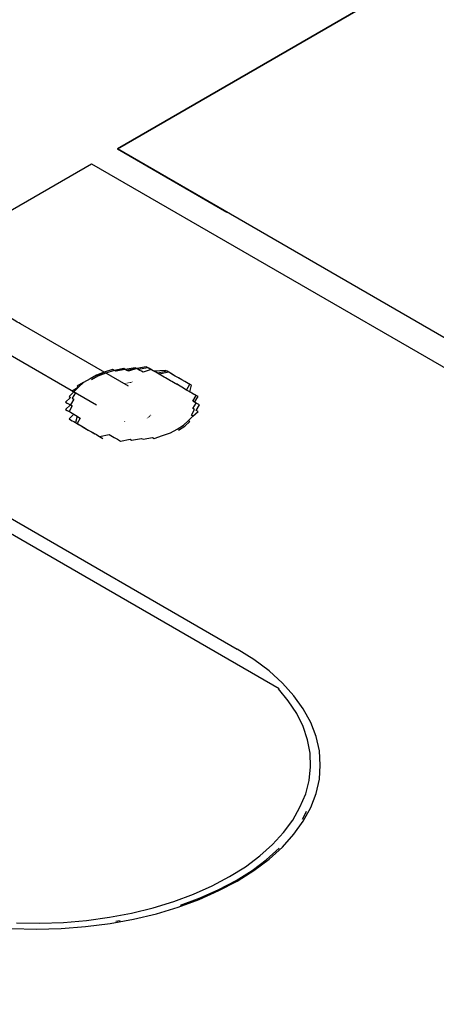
# Model space of a CAD drawing. Header units: millimetres. Extents: x 335 to 91625, y -1 to 84.
# Tile 43 of 62: x 409.98 to 411.29, y 7.18 to 10.28. Entities that reach past the tile are written whole.
import ezdxf

# ---------------------------------------------------------------- set-up
doc = ezdxf.new("R2010")
doc.units = ezdxf.units.MM
doc.header["$MEASUREMENT"] = 0

msp = doc.modelspace()

# ---------------------------------------------------------------- hatches: boundary and pattern name
at = {"linetype": 'Continuous'}
for points in [[(410.3271, 9.1376), (410.3051, 9.1366), (410.3051, 9.1366), (410.3361, 9.1426), (410.3361, 9.1426), (410.3361, 9.1426)], [(410.3081, 9.0146), (410.3051, 9.0186), (410.3051, 9.0186), (410.3101, 9.0166), (410.3101, 9.0166)], [(410.3681, 9.0256), (410.3711, 9.0276), (410.3711, 9.0276), (410.3711, 9.0276), (410.3711, 9.0276)], [(410.3881, 9.0316), (410.3911, 9.0396), (410.3761, 9.0246), (410.3961, 9.0366), (410.3961, 9.0366), (410.3961, 9.0366)], [(410.4601, 8.9896), (410.4671, 8.9956), (410.4671, 8.9956), (410.4671, 8.9956), (410.4671, 8.9956)]]:
    msp.add_hatch(color=256, dxfattribs=at).paths.add_polyline_path(points)

# ---------------------------------------------------------------- linework, layer by layer
at = {"color": 7}
for p, q in [((410.2851, 9.8746), (413.7351, 11.8666)), ((413.7351, 11.8666), (410.2851, 9.8746)), ((414.8671, 7.2286), (410.2851, 9.8746)), ((410.2851, 9.8746), (410.6301, 9.6756)), ((406.7731, 7.8476), (410.2041, 9.8276)), ((410.2041, 9.8276), (414.7861, 7.1826)), ((410.3201, 9.1276), (409.9801, 9.3236)), ((409.8791, 9.2656), (410.2191, 9.0686)), ((410.4781, 9.1306), (410.4671, 9.1366)), ((410.2041, 8.9836), (410.2141, 8.9776))]:
    msp.add_line(p, q, dxfattribs=at)
at = {"color": 8}
for p, q in [((410.6621, 8.2996), (409.6301, 8.8956)), ((410.7941, 8.1756), (409.9131, 8.6836))]:
    msp.add_line(p, q, dxfattribs=at)
at = {"color": 7}
for points in [[(409.9801, 9.3236), (409.9751, 9.3266), (409.9751, 9.3266), (409.9701, 9.3296), (409.9701, 9.3296), (409.9651, 9.3326), (409.9601, 9.3356), (409.9601, 9.3356), (409.9601, 9.3356), (409.9551, 9.3386), (409.9551, 9.3386), (409.9551, 9.3386), (409.9501, 9.3416), (409.9501, 9.3416), (409.9501, 9.3416), (409.9501, 9.3416), (409.9501, 9.3416), (409.9501, 9.3416)], [(410.4781, 9.1536), (410.4671, 9.1596), (410.4521, 9.1686), (410.4421, 9.1746), (410.4121, 9.1686), (410.3961, 9.1776), (410.3861, 9.1836), (410.3761, 9.1886), (410.3461, 9.1836), (410.3411, 9.1856), (410.3101, 9.1806), (410.3051, 9.1836), (410.2751, 9.1776), (410.2701, 9.1806), (410.2441, 9.1716), (410.2441, 9.1716), (410.2191, 9.1626), (410.2191, 9.1626), (410.1991, 9.1506), (410.1781, 9.1396), (410.1781, 9.1396), (410.1631, 9.1246), (410.1631, 9.1246), (410.1481, 9.1096), (410.1531, 9.1066), (410.1431, 9.0896), (410.1481, 9.0866), (410.1381, 9.0686), (410.1431, 9.0656), (410.1331, 9.0486), (410.1431, 9.0426), (410.1531, 9.0366), (410.1681, 9.0276), (410.1581, 9.0106), (410.1681, 9.0046), (410.1831, 8.9956), (410.1931, 8.9896), (410.2041, 8.9836), (410.2191, 8.9756), (410.2291, 8.9696), (410.2591, 8.9756), (410.2751, 8.9666), (410.2851, 8.9606), (410.2951, 8.9546), (410.3251, 8.9606), (410.3301, 8.9576), (410.3611, 8.9636), (410.3661, 8.9606), (410.3961, 8.9666), (410.4011, 8.9636), (410.4271, 8.9726), (410.4271, 8.9726), (410.4521, 8.9806), (410.4521, 8.9806), (410.4731, 8.9926), (410.4931, 9.0046), (410.4931, 9.0046), (410.5081, 9.0186), (410.5081, 9.0186), (410.5231, 9.0336), (410.5181, 9.0366), (410.5281, 9.0546), (410.5231, 9.0576), (410.5331, 9.0746), (410.5281, 9.0776), (410.5391, 9.0956), (410.5281, 9.1016), (410.5181, 9.1066), (410.5031, 9.1156), (410.5131, 9.1336), (410.5031, 9.1396), (410.4881, 9.1476), (410.4781, 9.1536)], [(410.4781, 9.1536), (410.4671, 9.1596), (410.4521, 9.1686), (410.4421, 9.1746), (410.4121, 9.1686), (410.3961, 9.1776), (410.3861, 9.1836), (410.3761, 9.1886), (410.3461, 9.1836), (410.3411, 9.1856), (410.3101, 9.1806), (410.3051, 9.1836), (410.2751, 9.1776), (410.2701, 9.1806), (410.2441, 9.1716), (410.2441, 9.1716), (410.2191, 9.1626), (410.2191, 9.1626), (410.1991, 9.1506), (410.1781, 9.1396), (410.1781, 9.1396), (410.1631, 9.1246), (410.1631, 9.1246), (410.1481, 9.1096), (410.1531, 9.1066), (410.1431, 9.0896), (410.1481, 9.0866), (410.1381, 9.0686), (410.1431, 9.0656), (410.1331, 9.0486), (410.1431, 9.0426), (410.1531, 9.0366), (410.1681, 9.0276), (410.1581, 9.0106), (410.1681, 9.0046), (410.1831, 8.9956), (410.1931, 8.9896), (410.2041, 8.9836), (410.2191, 8.9756), (410.2291, 8.9696), (410.2591, 8.9756), (410.2751, 8.9666), (410.2851, 8.9606), (410.2951, 8.9546), (410.3251, 8.9606), (410.3301, 8.9576), (410.3611, 8.9636), (410.3661, 8.9606), (410.3961, 8.9666), (410.4011, 8.9636), (410.4271, 8.9726), (410.4271, 8.9726), (410.4521, 8.9806), (410.4521, 8.9806), (410.4731, 8.9926), (410.4931, 9.0046), (410.4931, 9.0046), (410.5081, 9.0186), (410.5081, 9.0186), (410.5231, 9.0336), (410.5181, 9.0366), (410.5281, 9.0546), (410.5231, 9.0576), (410.5331, 9.0746), (410.5281, 9.0776), (410.5391, 9.0956), (410.5281, 9.1016), (410.5181, 9.1066), (410.5031, 9.1156), (410.5131, 9.1336), (410.5031, 9.1396), (410.4881, 9.1476), (410.4781, 9.1536)], [(410.4781, 9.1536), (410.4671, 9.1596), (410.4521, 9.1686), (410.4421, 9.1746), (410.4121, 9.1686), (410.3961, 9.1776), (410.3861, 9.1836), (410.3761, 9.1886), (410.3461, 9.1836), (410.3411, 9.1856), (410.3101, 9.1806), (410.3051, 9.1836), (410.2751, 9.1776), (410.2701, 9.1806), (410.2441, 9.1716), (410.2441, 9.1716), (410.2191, 9.1626), (410.2191, 9.1626), (410.1991, 9.1506), (410.1781, 9.1396), (410.1781, 9.1396), (410.1631, 9.1246), (410.1631, 9.1246), (410.1481, 9.1096), (410.1531, 9.1066), (410.1431, 9.0896), (410.1481, 9.0866), (410.1381, 9.0686), (410.1431, 9.0656), (410.1331, 9.0486), (410.1431, 9.0426), (410.1531, 9.0366), (410.1681, 9.0276), (410.1581, 9.0106), (410.1681, 9.0046), (410.1831, 8.9956), (410.1931, 8.9896), (410.2041, 8.9836), (410.2191, 8.9756), (410.2291, 8.9696), (410.2591, 8.9756), (410.2751, 8.9666), (410.2851, 8.9606), (410.2951, 8.9546), (410.3251, 8.9606), (410.3301, 8.9576), (410.3611, 8.9636), (410.3661, 8.9606), (410.3961, 8.9666), (410.4011, 8.9636), (410.4271, 8.9726), (410.4271, 8.9726), (410.4521, 8.9806), (410.4521, 8.9806), (410.4731, 8.9926), (410.4931, 9.0046), (410.4931, 9.0046), (410.5081, 9.0186), (410.5081, 9.0186), (410.5231, 9.0336), (410.5181, 9.0366), (410.5281, 9.0546), (410.5231, 9.0576), (410.5331, 9.0746), (410.5281, 9.0776), (410.5391, 9.0956), (410.5281, 9.1016), (410.5181, 9.1066), (410.5031, 9.1156), (410.5131, 9.1336), (410.5031, 9.1396), (410.4881, 9.1476), (410.4781, 9.1536)], [(410.4781, 9.1536), (410.4671, 9.1596), (410.4521, 9.1686), (410.4421, 9.1746), (410.4121, 9.1686), (410.3961, 9.1776), (410.3861, 9.1836), (410.3761, 9.1886), (410.3461, 9.1836), (410.3411, 9.1856), (410.3101, 9.1806), (410.3051, 9.1836), (410.2751, 9.1776), (410.2701, 9.1806), (410.2441, 9.1716), (410.2441, 9.1716), (410.2191, 9.1626), (410.2191, 9.1626), (410.1991, 9.1506), (410.1781, 9.1396), (410.1781, 9.1396), (410.1631, 9.1246), (410.1631, 9.1246), (410.1481, 9.1096), (410.1531, 9.1066), (410.1431, 9.0896), (410.1481, 9.0866), (410.1381, 9.0686), (410.1431, 9.0656), (410.1331, 9.0486), (410.1431, 9.0426), (410.1531, 9.0366), (410.1681, 9.0276), (410.1581, 9.0106), (410.1681, 9.0046), (410.1831, 8.9956), (410.1931, 8.9896), (410.2041, 8.9836), (410.2191, 8.9756), (410.2291, 8.9696), (410.2591, 8.9756), (410.2751, 8.9666), (410.2851, 8.9606), (410.2951, 8.9546), (410.3251, 8.9606), (410.3301, 8.9576), (410.3611, 8.9636), (410.3661, 8.9606), (410.3961, 8.9666), (410.4011, 8.9636), (410.4271, 8.9726), (410.4271, 8.9726), (410.4521, 8.9806), (410.4521, 8.9806), (410.4731, 8.9926), (410.4931, 9.0046), (410.4931, 9.0046), (410.5081, 9.0186), (410.5081, 9.0186), (410.5231, 9.0336), (410.5181, 9.0366), (410.5281, 9.0546), (410.5231, 9.0576), (410.5331, 9.0746), (410.5281, 9.0776), (410.5391, 9.0956), (410.5281, 9.1016), (410.5181, 9.1066), (410.5031, 9.1156), (410.5131, 9.1336), (410.5031, 9.1396), (410.4881, 9.1476), (410.4781, 9.1536)], [(410.5031, 9.1156), (410.4981, 9.1186), (410.4931, 9.1216), (410.4881, 9.1246), (410.4831, 9.1276), (410.4781, 9.1306), (410.4731, 9.1336), (410.4671, 9.1366), (410.4571, 9.1426), (410.4521, 9.1446), (410.4471, 9.1476), (410.4421, 9.1506), (410.4371, 9.1536), (410.4321, 9.1566), (410.4271, 9.1596), (410.4221, 9.1626), (410.4171, 9.1656), (410.4121, 9.1686), (410.4071, 9.1716), (410.4011, 9.1746), (410.3961, 9.1776), (410.3911, 9.1806), (410.3661, 9.1716), (410.3611, 9.1746), (410.3561, 9.1776), (410.3511, 9.1806), (410.3461, 9.1836), (410.3461, 9.1836), (410.3201, 9.1746), (410.3151, 9.1776), (410.3101, 9.1806), (410.3101, 9.1806), (410.3051, 9.1836), (410.2801, 9.1746), (410.2801, 9.1746), (410.2751, 9.1776), (410.2751, 9.1776), (410.2491, 9.1686), (410.2491, 9.1686), (410.2441, 9.1716), (410.2441, 9.1716), (410.2241, 9.1596), (410.2191, 9.1626), (410.2191, 9.1626), (410.2191, 9.1626), (410.1991, 9.1506), (410.1991, 9.1506), (410.1991, 9.1506), (410.1991, 9.1506)], [(410.4831, 9.1506), (410.4731, 9.1566), (410.4571, 9.1656), (410.4471, 9.1716), (410.4171, 9.1656), (410.4011, 9.1746), (410.3911, 9.1806), (410.3811, 9.1856), (410.3511, 9.1806), (410.3461, 9.1836), (410.3151, 9.1776), (410.3101, 9.1806), (410.2801, 9.1746), (410.2751, 9.1776), (410.2491, 9.1686), (410.2491, 9.1686), (410.2241, 9.1596), (410.2241, 9.1596), (410.2041, 9.1476)], [(410.4781, 9.1536), (410.4621, 9.1626), (410.4471, 9.1716), (410.4371, 9.1776), (410.4011, 9.1746), (410.3861, 9.1836)], [(410.1991, 9.1506), (410.1781, 9.1396), (410.1781, 9.1396), (410.1781, 9.1396), (410.1581, 9.1276), (410.1581, 9.1276), (410.1581, 9.1276), (410.1631, 9.1246), (410.1431, 9.1126), (410.1431, 9.1126), (410.1481, 9.1096), (410.1481, 9.1096), (410.1331, 9.0956), (410.1331, 9.0956), (410.1381, 9.0926), (410.1381, 9.0926), (410.1221, 9.0776), (410.1271, 9.0746), (410.1271, 9.0746), (410.1331, 9.0716), (410.1381, 9.0686), (410.1221, 9.0546), (410.1221, 9.0546), (410.1271, 9.0516), (410.1331, 9.0486), (410.1381, 9.0456), (410.1431, 9.0426), (410.1481, 9.0396), (410.1331, 9.0246), (410.1381, 9.0216), (410.1431, 9.0186), (410.1481, 9.0166), (410.1531, 9.0136), (410.1581, 9.0106), (410.1631, 9.0076), (410.1681, 9.0046), (410.1731, 9.0016), (410.1781, 8.9986), (410.1831, 8.9956), (410.1881, 8.9926), (410.1991, 8.9866), (410.2041, 8.9836), (410.2091, 8.9806), (410.2141, 8.9776), (410.2191, 8.9756), (410.2241, 8.9726), (410.2291, 8.9696), (410.2341, 8.9666), (410.2391, 8.9636)], [(410.4781, 8.9896), (410.4981, 9.0016), (410.4981, 9.0016), (410.5131, 9.0166), (410.5081, 9.0186), (410.5231, 9.0336), (410.5391, 9.0486), (410.5331, 9.0516), (410.5441, 9.0686), (410.5331, 9.0746), (410.5231, 9.0806), (410.5331, 9.0986), (410.5231, 9.1036), (410.5131, 9.1096), (410.5181, 9.1306), (410.5081, 9.1366), (410.4981, 9.1426), (410.4831, 9.1506)], [(410.1431, 9.0426), (410.1581, 9.0336), (410.1531, 9.0136), (410.1631, 9.0076), (410.1781, 8.9986), (410.1931, 8.9896)]]:
    msp.add_lwpolyline(points, dxfattribs=at)
at = {"color": 8}
for points in [[(409.9521, 7.4216), (410.0301, 7.4196), (410.1081, 7.4216), (410.1851, 7.4276), (410.2621, 7.4366), (410.3361, 7.4506), (410.4081, 7.4676), (410.4771, 7.4886), (410.5431, 7.5126), (410.6051, 7.5406), (410.6621, 7.5706), (410.7151, 7.6036), (410.7631, 7.6396), (410.8051, 7.6776), (410.8411, 7.7176), (410.8701, 7.7586), (410.8941, 7.8016), (410.9111, 7.8456), (410.9211, 7.8906), (410.9241, 7.9356), (410.9211, 7.9806), (410.9111, 8.0256), (410.8941, 8.0696), (410.8701, 8.1126), (410.8411, 8.1536), (410.8051, 8.1936), (410.7631, 8.2316), (410.7151, 8.2676), (410.6621, 8.3006)], [(409.9671, 7.4386), (410.0411, 7.4376), (410.1151, 7.4396), (410.1881, 7.4466), (410.2601, 7.4566), (410.3301, 7.4696), (410.3981, 7.4866), (410.4631, 7.5066), (410.5251, 7.5296), (410.5841, 7.5556), (410.6381, 7.5846), (410.6881, 7.6156), (410.7341, 7.6496), (410.7741, 7.6856), (410.8081, 7.7236), (410.8371, 7.7626), (410.8601, 7.8026), (410.8781, 7.8446), (410.8891, 7.8866), (410.8931, 7.9296), (410.8921, 7.9726), (410.8841, 8.0146), (410.8701, 8.0566), (410.8501, 8.0976), (410.8231, 8.1376), (410.7921, 8.1756)], [(410.8681, 7.7656), (410.8751, 7.7786), (410.8811, 7.7906)], [(410.4841, 7.4946), (410.5461, 7.5176), (410.6051, 7.5436), (410.6591, 7.5726), (410.7091, 7.6036), (410.7541, 7.6376), (410.7941, 7.6736)], [(410.2801, 7.4446), (410.2871, 7.4456), (410.2941, 7.4466)]]:
    msp.add_lwpolyline(points, dxfattribs=at)

doc.saveas('drawing.dxf')
